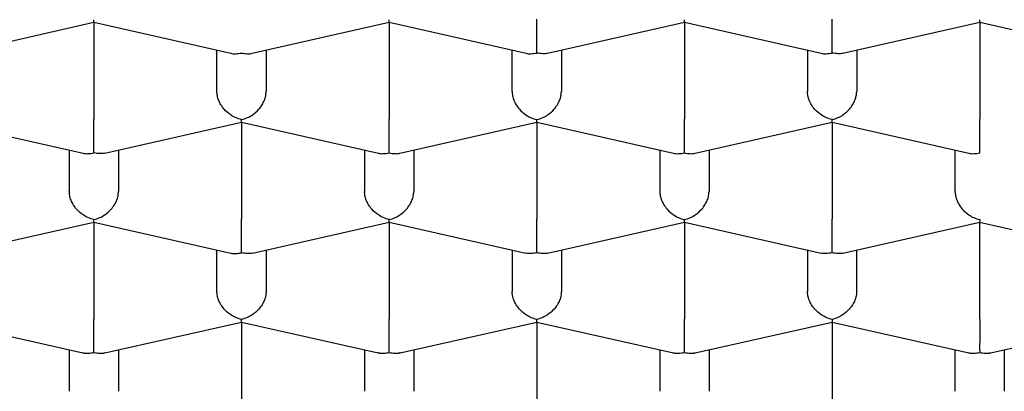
# Model space of a CAD drawing. Header units: millimetres. Extents: x 8 to 743, y 12 to 692.
# Tile 11 of 56: x 276.15 to 281.15, y 560.58 to 562.47. Entities that reach past the tile are written whole.
import ezdxf

# ---------------------------------------------------------------- set-up
doc = ezdxf.new("R2010")
doc.units = ezdxf.units.MM

msp = doc.modelspace()

# ---------------------------------------------------------------- linework, layer by layer
at = {"color": 7, "linetype": 'Continuous', "lineweight": 30}
for p, q in [((275.8313, 562.2989), (276.5263, 562.4557)), ((276.5261, 562.4557), (276.5261, 561.9634)), ((276.5263, 562.4556), (277.2213, 562.2988)), ((277.3308, 562.2988), (278.0263, 562.4557)), ((278.0261, 562.4557), (278.0261, 561.9634)), ((278.0263, 562.4556), (278.7213, 562.2988)), ((278.8313, 562.2989), (279.5263, 562.4557)), ((279.5261, 562.4557), (279.5261, 561.9634)), ((279.5263, 562.4556), (280.2213, 562.2988)), ((280.3313, 562.2989), (281.0263, 562.4557)), ((281.0261, 562.4557), (281.0261, 561.9634)), ((281.0263, 562.4556), (281.7213, 562.2988)), ((277.1511, 562.1044), (277.1511, 562.3147)), ((277.4011, 562.3147), (277.4011, 562.1044)), ((278.6511, 562.1044), (278.6511, 562.3147)), ((278.9011, 562.3147), (278.9011, 562.1044)), ((280.1511, 562.3147), (280.1511, 562.1044)), ((280.4011, 562.3147), (280.4011, 562.1044)), ((275.7763, 561.948), (276.4713, 561.7912)), ((276.5813, 561.7913), (277.2763, 561.9481)), ((277.2761, 561.9481), (277.2761, 561.4559)), ((277.2763, 561.948), (277.9713, 561.7912)), ((278.0808, 561.7912), (278.7763, 561.9481)), ((278.7761, 561.9481), (278.7761, 561.4559)), ((278.7763, 561.948), (279.4713, 561.7912)), ((279.5808, 561.7912), (280.2763, 561.9481)), ((280.2761, 561.9481), (280.2761, 561.4559)), ((280.2763, 561.948), (280.9713, 561.7912)), ((276.4011, 561.8071), (276.4011, 561.5968)), ((276.6511, 561.8071), (276.6511, 561.5968)), ((277.9011, 561.8071), (277.9011, 561.5968)), ((278.1511, 561.8071), (278.1511, 561.5968)), ((279.4011, 561.8071), (279.4011, 561.5968)), ((279.6511, 561.8071), (279.6511, 561.5968)), ((280.9011, 561.5968), (280.9011, 561.8071)), ((275.8313, 561.2838), (276.5263, 561.4406)), ((276.5261, 561.4405), (276.5261, 560.9483)), ((276.5263, 561.4405), (277.2213, 561.2837)), ((277.3313, 561.2838), (278.0263, 561.4406)), ((278.0261, 561.4405), (278.0261, 560.9483)), ((278.0263, 561.4405), (278.7208, 561.2838)), ((278.8313, 561.2838), (279.5263, 561.4406)), ((279.5261, 561.4405), (279.5261, 560.9483)), ((279.5263, 561.4405), (280.2208, 561.2838)), ((280.3313, 561.2838), (281.0259, 561.4405)), ((281.0258, 561.4406), (281.7208, 561.2838)), ((281.0261, 560.9483), (281.0261, 561.4405)), ((277.1511, 561.0893), (277.1511, 561.2995)), ((277.4011, 561.2995), (277.4011, 561.0893)), ((278.6511, 561.2995), (278.6511, 561.0893)), ((278.9011, 561.2995), (278.9011, 561.0893)), ((280.1511, 561.2995), (280.1511, 561.0893)), ((280.4011, 561.0893), (280.4011, 561.2995)), ((275.7763, 560.9329), (276.4708, 560.7762)), ((276.5813, 560.7762), (277.2763, 560.933)), ((277.2761, 560.9329), (277.2761, 560.4407)), ((277.2763, 560.9329), (277.9708, 560.7762)), ((278.0813, 560.7762), (278.7763, 560.933)), ((278.7761, 560.9329), (278.7761, 560.4407)), ((278.7763, 560.9329), (279.4708, 560.7762)), ((279.5813, 560.7762), (280.2759, 560.9329)), ((280.2758, 560.933), (280.9708, 560.7762)), ((280.2761, 560.9329), (280.2761, 560.4407)), ((281.0813, 560.7762), (281.7759, 560.9329)), ((276.4011, 560.7919), (276.4011, 560.5817)), ((276.6511, 560.7919), (276.6511, 560.5817)), ((277.9011, 560.7919), (277.9011, 560.5817)), ((278.1511, 560.7919), (278.1511, 560.5817)), ((279.4011, 560.7919), (279.4011, 560.5817)), ((279.6511, 560.7919), (279.6511, 560.5817)), ((280.9011, 560.5817), (280.9011, 560.7919)), ((281.1511, 560.7919), (281.1511, 560.5817))]:
    msp.add_line(p, q, dxfattribs=at)
for points, knots in [([(273.7511, 561.2085), (273.7533, 561.265), (273.7578, 561.3778), (273.7942, 561.5465), (273.8521, 561.7143), (273.9336, 561.8806), (274.0378, 562.0449), (274.1549, 562.1945), (274.2789, 562.3294), (274.4047, 562.4503), (274.5432, 562.569), (274.6942, 562.6853), (274.8574, 562.7991), (275.0326, 562.9101), (275.2194, 563.0181), (275.4193, 563.1241), (275.6327, 563.2276), (275.8593, 563.3284), (276.0967, 563.4254), (276.3421, 563.5174), (276.5948, 563.6044), (276.8541, 563.6865), (277.1219, 563.7643), (277.4003, 563.8383), (277.6893, 563.9084), (277.9885, 563.9742), (278.2947, 564.0349), (278.6042, 564.09), (278.9164, 564.1394), (279.2306, 564.1832), (279.5492, 564.222), (279.8746, 564.2558), (280.2066, 564.2845), (280.5448, 564.3079), (280.8852, 564.3256), (281.2239, 564.3376), (281.5603, 564.3438), (281.894, 564.3446), (282.2275, 564.34), (282.5633, 564.3299), (282.901, 564.3141), (283.2399, 564.2924), (283.5761, 564.2652), (283.9058, 564.2327), (284.2286, 564.1951), (284.5441, 564.1527), (284.8549, 564.1052), (285.1632, 564.0523), (285.4684, 563.9937), (285.7699, 563.9294), (286.0641, 563.8602), (286.3476, 563.7869), (286.6204, 563.7096), (286.8822, 563.6288), (287.1352, 563.5438), (287.3813, 563.4539), (287.6196, 563.3591), (287.8497, 563.2594), (288.0686, 563.1561), (288.2741, 563.0502), (288.466, 562.942), (288.6446, 562.8318), (288.8113, 562.7189), (288.9674, 562.6023), (289.112, 562.482), (289.2447, 562.3582), (289.3637, 562.2324), (289.4733, 562.0993), (289.571, 561.9588), (289.6544, 561.8109), (289.7197, 561.6614), (289.7662, 561.5109), (289.7956, 561.3598), (289.7992, 561.2589), (289.8011, 561.2085)], [0, 0, 0, 0, 0.017177, 0.034366, 0.051542, 0.068719, 0.085908, 0.103085, 0.11632, 0.129566, 0.142812, 0.156047, 0.169273, 0.18251, 0.195747, 0.208973, 0.222582, 0.236204, 0.249826, 0.263436, 0.276662, 0.289899, 0.303136, 0.316361, 0.329971, 0.343593, 0.357215, 0.370825, 0.384051, 0.397288, 0.410525, 0.42375, 0.43736, 0.450982, 0.464604, 0.478214, 0.491439, 0.504677, 0.517914, 0.531139, 0.544749, 0.558371, 0.571993, 0.585603, 0.598828, 0.612065, 0.625302, 0.638528, 0.652138, 0.66576, 0.679382, 0.692992, 0.706217, 0.719454, 0.732691, 0.745917, 0.759527, 0.773149, 0.786771, 0.800381, 0.813606, 0.826843, 0.84008, 0.853306, 0.866916, 0.880538, 0.89416, 0.907769, 0.923111, 0.938489, 0.953885, 0.96928, 0.984658, 1, 1, 1, 1]), ([(276.5263, 562.4557), (276.5263, 562.4557), (276.5264, 562.4542), (276.5262, 562.4583), (276.5261, 562.4651), (276.5261, 562.4687)], [0, 0, 0, 0, 0.000643, 0.463034, 1, 1, 1, 1]), ([(278.0263, 562.4558), (278.0263, 562.4557), (278.0264, 562.4542), (278.0262, 562.4583), (278.0261, 562.4651), (278.0261, 562.4687)], [0, 0, 0, 0, 0.004086, 0.464885, 1, 1, 1, 1]), ([(278.7761, 562.2995), (278.7761, 562.3047), (278.7762, 562.3144), (278.7764, 562.3388), (278.776, 562.3669), (278.7761, 562.3979), (278.7761, 562.4236), (278.7761, 562.4484), (278.7761, 562.4636), (278.7761, 562.471)], [0, 0, 0, 0, 0.1651044, 0.3072931, 0.5226184, 0.6510258, 0.7726688, 0.8885917, 1, 1, 1, 1]), ([(279.5263, 562.4557), (279.5263, 562.4557), (279.5264, 562.4542), (279.5262, 562.4583), (279.5261, 562.4651), (279.5261, 562.4687)], [0, 0, 0, 0, 0.000643, 0.463034, 1, 1, 1, 1]), ([(280.2761, 562.2995), (280.2761, 562.3047), (280.2762, 562.3144), (280.2764, 562.3388), (280.276, 562.3669), (280.2761, 562.3979), (280.2761, 562.4236), (280.2761, 562.4484), (280.2761, 562.4636), (280.2761, 562.471)], [0, 0, 0, 0, 0.1651044, 0.3072931, 0.5226184, 0.6510258, 0.7726688, 0.8885917, 1, 1, 1, 1]), ([(281.0263, 562.4557), (281.0263, 562.4557), (281.0264, 562.4542), (281.0262, 562.4583), (281.0261, 562.4651), (281.0261, 562.4687)], [0, 0, 0, 0, 0.000643, 0.463034, 1, 1, 1, 1]), ([(277.2213, 562.2988), (277.2213, 562.2988), (277.2287, 562.2956), (277.2476, 562.2955), (277.2661, 562.2981), (277.2761, 562.2995)], [0, 0, 0, 0, 0.00065, 0.463038, 1, 1, 1, 1]), ([(277.2761, 562.2995), (277.286, 562.2981), (277.3046, 562.2955), (277.3234, 562.2956), (277.3308, 562.2988), (277.3308, 562.2988)], [0, 0, 0, 0, 0.53688, 0.999244, 1, 1, 1, 1]), ([(278.7213, 562.2988), (278.7213, 562.2988), (278.7287, 562.2956), (278.7476, 562.2955), (278.7661, 562.2981), (278.7761, 562.2995)], [0, 0, 0, 0, 0.000643, 0.463034, 1, 1, 1, 1]), ([(278.8312, 562.2991), (278.8312, 562.299), (278.8238, 562.2958), (278.8047, 562.2956), (278.7861, 562.2982), (278.7761, 562.2995)], [0, 0, 0, 0, 0.004079, 0.46488, 1, 1, 1, 1]), ([(280.2213, 562.2988), (280.2213, 562.2988), (280.2287, 562.2956), (280.2476, 562.2955), (280.2661, 562.2981), (280.2761, 562.2995)], [0, 0, 0, 0, 0.000643, 0.463034, 1, 1, 1, 1]), ([(280.3312, 562.2991), (280.3312, 562.299), (280.3238, 562.2958), (280.3047, 562.2956), (280.2861, 562.2982), (280.2761, 562.2995)], [0, 0, 0, 0, 0.004079, 0.46488, 1, 1, 1, 1]), ([(277.2761, 561.9612), (277.266, 561.9641), (277.2473, 561.9696), (277.2168, 561.9871), (277.1908, 562.0093), (277.1712, 562.0359), (277.1596, 562.0589), (277.1524, 562.0821), (277.1515, 562.0971), (277.1511, 562.1044)], [0, 0, 0, 0, 0.165104, 0.307293, 0.522618, 0.651026, 0.772669, 0.888592, 1, 1, 1, 1]), ([(277.2761, 561.9612), (277.2862, 561.9641), (277.305, 561.9695), (277.3357, 561.9869), (277.3613, 562.0093), (277.381, 562.0358), (277.3926, 562.0589), (277.3997, 562.0821), (277.4006, 562.0971), (277.4011, 562.1044)], [0, 0, 0, 0, 0.165104, 0.307293, 0.522618, 0.651026, 0.772669, 0.888592, 1, 1, 1, 1]), ([(278.6511, 562.1044), (278.6515, 562.0971), (278.6524, 562.0821), (278.6596, 562.0589), (278.6712, 562.0358), (278.6909, 562.0093), (278.7165, 561.9869), (278.7471, 561.9695), (278.7659, 561.9641), (278.7761, 561.9612)], [0, 0, 0, 0, 0.1113932, 0.2273113, 0.3489592, 0.477381, 0.6926704, 0.8348682, 1, 1, 1, 1]), ([(278.7761, 561.9612), (278.7862, 561.9641), (278.805, 561.9695), (278.8357, 561.9869), (278.8613, 562.0093), (278.881, 562.0358), (278.8926, 562.0589), (278.8997, 562.0821), (278.9006, 562.0971), (278.9011, 562.1044)], [0, 0, 0, 0, 0.165104, 0.307293, 0.522618, 0.651026, 0.772669, 0.888592, 1, 1, 1, 1]), ([(280.2761, 561.9612), (280.266, 561.9641), (280.2473, 561.9696), (280.2168, 561.9871), (280.1908, 562.0093), (280.1712, 562.0359), (280.1596, 562.0589), (280.1524, 562.0821), (280.1515, 562.0971), (280.1511, 562.1044)], [0, 0, 0, 0, 0.1651044, 0.3072931, 0.5226184, 0.6510258, 0.7726688, 0.8885917, 1, 1, 1, 1]), ([(280.2761, 561.9612), (280.2862, 561.9641), (280.305, 561.9695), (280.3357, 561.9869), (280.3613, 562.0093), (280.381, 562.0358), (280.3926, 562.0589), (280.3997, 562.0821), (280.4006, 562.0971), (280.4011, 562.1044)], [0, 0, 0, 0, 0.165104, 0.307293, 0.522618, 0.651026, 0.772669, 0.888592, 1, 1, 1, 1]), ([(276.5261, 561.792), (276.5261, 561.7972), (276.5262, 561.8068), (276.5264, 561.8312), (276.526, 561.8593), (276.5261, 561.8903), (276.5261, 561.916), (276.5261, 561.9408), (276.5261, 561.956), (276.5261, 561.9634)], [0, 0, 0, 0, 0.165104, 0.307293, 0.522618, 0.651026, 0.772669, 0.888592, 1, 1, 1, 1]), ([(277.2763, 561.9481), (277.2763, 561.9481), (277.2764, 561.9466), (277.2762, 561.9507), (277.2761, 561.9575), (277.2761, 561.9612)], [0, 0, 0, 0, 0.000643, 0.463034, 1, 1, 1, 1]), ([(278.0261, 561.792), (278.0261, 561.7972), (278.0262, 561.8068), (278.0264, 561.8312), (278.026, 561.8593), (278.0261, 561.8903), (278.0261, 561.916), (278.0261, 561.9408), (278.0261, 561.956), (278.0261, 561.9634)], [0, 0, 0, 0, 0.165104, 0.307293, 0.522618, 0.651026, 0.772669, 0.888592, 1, 1, 1, 1]), ([(278.7763, 561.9481), (278.7763, 561.9481), (278.7764, 561.9466), (278.7762, 561.9507), (278.7761, 561.9575), (278.7761, 561.9612)], [0, 0, 0, 0, 0.000643, 0.463034, 1, 1, 1, 1]), ([(279.5261, 561.792), (279.5261, 561.7972), (279.5262, 561.8068), (279.5264, 561.8312), (279.526, 561.8593), (279.5261, 561.8903), (279.5261, 561.916), (279.5261, 561.9408), (279.5261, 561.956), (279.5261, 561.9634)], [0, 0, 0, 0, 0.1651044, 0.3072931, 0.5226184, 0.6510258, 0.7726688, 0.8885917, 1, 1, 1, 1]), ([(280.2763, 561.9481), (280.2763, 561.9481), (280.2764, 561.9466), (280.2762, 561.9507), (280.2761, 561.9575), (280.2761, 561.9612)], [0, 0, 0, 0, 0.000643, 0.463034, 1, 1, 1, 1]), ([(281.0261, 561.792), (281.0261, 561.7972), (281.0262, 561.8068), (281.0264, 561.8312), (281.026, 561.8593), (281.0261, 561.8903), (281.0261, 561.916), (281.0261, 561.9408), (281.0261, 561.956), (281.0261, 561.9634)], [0, 0, 0, 0, 0.165104, 0.307293, 0.522618, 0.651026, 0.772669, 0.888592, 1, 1, 1, 1]), ([(276.4713, 561.7912), (276.4713, 561.7912), (276.4787, 561.788), (276.4976, 561.7879), (276.5161, 561.7906), (276.5261, 561.792)], [0, 0, 0, 0, 0.000643, 0.463034, 1, 1, 1, 1]), ([(276.5812, 561.7915), (276.5812, 561.7915), (276.5738, 561.7883), (276.5547, 561.788), (276.5361, 561.7906), (276.5261, 561.792)], [0, 0, 0, 0, 0.004079, 0.46488, 1, 1, 1, 1]), ([(277.9713, 561.7912), (277.9713, 561.7912), (277.9787, 561.788), (277.9976, 561.7879), (278.0161, 561.7906), (278.0261, 561.792)], [0, 0, 0, 0, 0.000643, 0.463034, 1, 1, 1, 1]), ([(278.0261, 561.792), (278.036, 561.7906), (278.0546, 561.7879), (278.0734, 561.788), (278.0808, 561.7912), (278.0808, 561.7912)], [0, 0, 0, 0, 0.53688, 0.999244, 1, 1, 1, 1]), ([(279.4713, 561.7912), (279.4713, 561.7912), (279.4787, 561.788), (279.4976, 561.7879), (279.5161, 561.7906), (279.5261, 561.792)], [0, 0, 0, 0, 0.0006433, 0.4630341, 1, 1, 1, 1]), ([(279.5261, 561.792), (279.536, 561.7906), (279.5546, 561.7879), (279.5734, 561.788), (279.5808, 561.7912), (279.5808, 561.7912)], [0, 0, 0, 0, 0.53688, 0.999244, 1, 1, 1, 1]), ([(280.9713, 561.7912), (280.9713, 561.7912), (280.9787, 561.788), (280.9976, 561.7879), (281.0161, 561.7906), (281.0261, 561.792)], [0, 0, 0, 0, 0.000643, 0.463034, 1, 1, 1, 1]), ([(276.5261, 561.4536), (276.516, 561.4565), (276.4973, 561.462), (276.4668, 561.4795), (276.4408, 561.5017), (276.4212, 561.5283), (276.4096, 561.5514), (276.4024, 561.5746), (276.4015, 561.5895), (276.4011, 561.5968)], [0, 0, 0, 0, 0.165104, 0.307293, 0.522618, 0.651026, 0.772669, 0.888592, 1, 1, 1, 1]), ([(276.5261, 561.4536), (276.5362, 561.4565), (276.555, 561.4619), (276.5857, 561.4793), (276.6113, 561.5018), (276.631, 561.5283), (276.6426, 561.5513), (276.6497, 561.5745), (276.6506, 561.5895), (276.6511, 561.5968)], [0, 0, 0, 0, 0.165104, 0.307293, 0.522618, 0.651026, 0.772669, 0.888592, 1, 1, 1, 1]), ([(278.0261, 561.4536), (278.016, 561.4565), (277.9973, 561.462), (277.9668, 561.4795), (277.9408, 561.5017), (277.9212, 561.5283), (277.9096, 561.5514), (277.9024, 561.5746), (277.9015, 561.5895), (277.9011, 561.5968)], [0, 0, 0, 0, 0.165104, 0.307293, 0.522618, 0.651026, 0.772669, 0.888592, 1, 1, 1, 1]), ([(278.0261, 561.4536), (278.0362, 561.4565), (278.055, 561.4619), (278.0857, 561.4793), (278.1113, 561.5018), (278.131, 561.5283), (278.1426, 561.5513), (278.1497, 561.5745), (278.1506, 561.5895), (278.1511, 561.5968)], [0, 0, 0, 0, 0.1651044, 0.3072931, 0.5226184, 0.6510258, 0.7726688, 0.8885917, 1, 1, 1, 1]), ([(279.4011, 561.5968), (279.4015, 561.5895), (279.4024, 561.5745), (279.4096, 561.5513), (279.4212, 561.5283), (279.4409, 561.5018), (279.4665, 561.4793), (279.4971, 561.4619), (279.5159, 561.4565), (279.5261, 561.4536)], [0, 0, 0, 0, 0.111393, 0.227311, 0.348959, 0.477381, 0.69267, 0.834868, 1, 1, 1, 1]), ([(279.5261, 561.4536), (279.5362, 561.4565), (279.555, 561.4619), (279.5857, 561.4793), (279.6113, 561.5018), (279.631, 561.5283), (279.6426, 561.5513), (279.6497, 561.5745), (279.6506, 561.5895), (279.6511, 561.5968)], [0, 0, 0, 0, 0.1651044, 0.3072931, 0.5226184, 0.6510258, 0.7726688, 0.8885917, 1, 1, 1, 1]), ([(280.9011, 561.5968), (280.9015, 561.5895), (280.9024, 561.5745), (280.9096, 561.5513), (280.9212, 561.5283), (280.9409, 561.5018), (280.9665, 561.4793), (280.9971, 561.4619), (281.0159, 561.4565), (281.0261, 561.4536)], [0, 0, 0, 0, 0.111393, 0.227311, 0.348959, 0.477381, 0.69267, 0.834868, 1, 1, 1, 1]), ([(277.2761, 561.2844), (277.2761, 561.2896), (277.2762, 561.2993), (277.2764, 561.3236), (277.276, 561.3518), (277.2761, 561.3828), (277.2761, 561.4084), (277.2761, 561.4332), (277.2761, 561.4484), (277.2761, 561.4559)], [0, 0, 0, 0, 0.165104, 0.307293, 0.522618, 0.651026, 0.772669, 0.888592, 1, 1, 1, 1]), ([(278.7761, 561.2844), (278.7761, 561.2896), (278.7762, 561.2993), (278.7764, 561.3236), (278.776, 561.3518), (278.7761, 561.3828), (278.7761, 561.4084), (278.7761, 561.4332), (278.7761, 561.4484), (278.7761, 561.4559)], [0, 0, 0, 0, 0.1651044, 0.3072931, 0.5226184, 0.6510258, 0.7726688, 0.8885917, 1, 1, 1, 1]), ([(280.2761, 561.2844), (280.2761, 561.2896), (280.2762, 561.2993), (280.2764, 561.3236), (280.276, 561.3518), (280.2761, 561.3828), (280.2761, 561.4084), (280.2761, 561.4332), (280.2761, 561.4484), (280.2761, 561.4559)], [0, 0, 0, 0, 0.165104, 0.307293, 0.522618, 0.651026, 0.772669, 0.888592, 1, 1, 1, 1]), ([(272.4262, 561.4159), (272.427, 561.3868), (272.4285, 561.332), (272.435, 561.2595), (272.4421, 561.2002), (272.449, 561.1535), (272.4567, 561.109), (272.4694, 561.0459), (272.4893, 560.9637), (272.5175, 560.8707), (272.5468, 560.7881), (272.5735, 560.7213), (272.6001, 560.6605), (272.6279, 560.6018), (272.6616, 560.5358), (272.7031, 560.461), (272.7544, 560.3769), (272.8135, 560.2884), (272.8809, 560.196), (272.9451, 560.1155), (273.0021, 560.0485), (273.0486, 559.9964), (273.0961, 559.9453), (273.1445, 559.8955), (273.1922, 559.8482), (273.2372, 559.8053), (273.2762, 559.7692), (273.3088, 559.7398), (273.3375, 559.7144), (273.367, 559.6888), (273.4011, 559.6597), (273.4412, 559.6263), (273.4908, 559.5861), (273.551, 559.5389), (273.6206, 559.4863), (273.6941, 559.4328), (273.802, 559.3573), (273.946, 559.2624), (274.1287, 559.1514), (274.2791, 559.0666), (274.3938, 559.0052), (274.4717, 558.9646), (274.549, 558.9254), (274.6238, 558.8886), (274.6924, 558.8557), (274.7511, 558.8281), (274.8006, 558.8053), (274.848, 558.7837), (274.9012, 558.76), (274.9657, 558.7316), (275.0419, 558.6989), (275.1298, 558.6622), (275.2379, 558.6183), (275.3602, 558.5704), (275.4907, 558.5213), (275.6139, 558.4767), (275.7293, 558.4364), (275.8364, 558.4001), (275.9386, 558.3665), (276.0544, 558.3295), (276.191, 558.2874), (276.3525, 558.2398), (276.5272, 558.1906), (276.7285, 558.1368), (276.9563, 558.0795), (277.2064, 558.0209), (277.4603, 557.9656), (277.7135, 557.9145), (277.9655, 557.8674), (278.2584, 557.8169), (278.5925, 557.7649), (278.9709, 557.7135), (279.3513, 557.6689), (279.7358, 557.6309), (280.1218, 557.5997), (280.5083, 557.5751), (280.8947, 557.5572), (281.2827, 557.5457), (281.6739, 557.5407), (282.0677, 557.5423), (282.4633, 557.5506), (282.8576, 557.5657), (283.25, 557.5874), (283.6373, 557.6157), (284.0201, 557.6504), (284.3994, 557.6915), (284.7787, 557.7396), (285.1226, 557.7898), (285.4312, 557.8403), (285.7026, 557.8888), (285.9642, 557.9396), (286.2103, 557.9913), (286.4379, 558.0425), (286.6476, 558.0927), (286.8176, 558.1358), (286.9554, 558.1723), (287.0713, 558.2039), (287.196, 558.2392), (287.3324, 558.2791), (287.4679, 558.3205), (287.601, 558.3626), (287.7302, 558.4051), (287.8651, 558.4511), (288.0022, 558.4998), (288.1416, 558.5514), (288.2769, 558.6036), (288.405, 558.655), (288.5202, 558.7031), (288.6065, 558.7404), (288.6671, 558.7672), (288.7042, 558.7838), (288.7358, 558.7981), (288.7617, 558.8099), (288.7827, 558.8196), (288.8029, 558.829), (288.8271, 558.8403), (288.8589, 558.8553), (288.8986, 558.8743), (288.9461, 558.8973), (289.0011, 558.9244), (289.0633, 558.9557), (289.1312, 558.9907), (289.2197, 559.0375), (289.322, 559.0937), (289.4327, 559.1574), (289.5361, 559.2195), (289.6318, 559.2795), (289.7194, 559.3367), (289.7951, 559.3882), (289.8608, 559.4344), (289.9198, 559.4772), (289.9691, 559.514), (290.0109, 559.5461), (290.0458, 559.5733), (290.0797, 559.6004), (290.1127, 559.6272), (290.1461, 559.6549), (290.1824, 559.6857), (290.2286, 559.7259), (290.2848, 559.7764), (290.3467, 559.8346), (290.4065, 559.8936), (290.4616, 559.9506), (290.5123, 560.0055), (290.5587, 560.0581), (290.6008, 560.1079), (290.6388, 560.155), (290.6728, 560.1988), (290.703, 560.2393), (290.7301, 560.277), (290.7574, 560.3164), (290.7876, 560.3619), (290.8262, 560.4231), (290.8707, 560.4991), (290.9181, 560.5888), (290.9566, 560.6705), (290.9866, 560.7415), (291.0081, 560.797), (291.0258, 560.8472), (291.0386, 560.8864), (291.0481, 560.917), (291.0558, 560.9435), (291.064, 560.9732), (291.0732, 561.009), (291.083, 561.0507), (291.0937, 561.1019), (291.1044, 561.1632), (291.1141, 561.2355), (291.1216, 561.3162), (291.1232, 561.3726), (291.1241, 561.4023)], [0, 0, 0, 0, 0.005461, 0.010276, 0.014452, 0.018073, 0.021568, 0.025006, 0.032889, 0.040552, 0.045901, 0.050849, 0.055302, 0.059744, 0.064399, 0.07065, 0.077327, 0.084443, 0.092036, 0.100063, 0.104564, 0.109006, 0.113392, 0.11772, 0.121976, 0.125814, 0.129087, 0.131628, 0.13371, 0.135959, 0.138621, 0.141697, 0.145186, 0.149828, 0.154963, 0.160102, 0.165161, 0.176884, 0.188155, 0.198949, 0.203413, 0.20778, 0.212049, 0.216218, 0.21996, 0.223068, 0.225543, 0.227737, 0.230483, 0.233784, 0.237638, 0.242047, 0.246951, 0.253585, 0.259773, 0.265515, 0.270811, 0.275662, 0.280085, 0.28454, 0.291051, 0.29801, 0.305415, 0.313266, 0.323193, 0.333405, 0.343431, 0.353269, 0.362921, 0.372385, 0.386478, 0.400245, 0.413991, 0.427734, 0.441475, 0.454969, 0.468462, 0.481954, 0.495445, 0.509181, 0.522918, 0.536655, 0.550393, 0.564133, 0.57763, 0.59124, 0.605045, 0.619048, 0.629356, 0.639769, 0.65, 0.659648, 0.668711, 0.677187, 0.685077, 0.689646, 0.694369, 0.699655, 0.705504, 0.711917, 0.717352, 0.723135, 0.729267, 0.735747, 0.742173, 0.748966, 0.755236, 0.760982, 0.766204, 0.768374, 0.770309, 0.771953, 0.773306, 0.774368, 0.775254, 0.776504, 0.778187, 0.780302, 0.782851, 0.785833, 0.789249, 0.793099, 0.797171, 0.804263, 0.810858, 0.816955, 0.823279, 0.828958, 0.833993, 0.838381, 0.842369, 0.846278, 0.848867, 0.85142, 0.853938, 0.85642, 0.858867, 0.861588, 0.864853, 0.869767, 0.875163, 0.880342, 0.88529, 0.890005, 0.894487, 0.898707, 0.902592, 0.906298, 0.909632, 0.912594, 0.915558, 0.919209, 0.923526, 0.930153, 0.937168, 0.944526, 0.949014, 0.953335, 0.957088, 0.960272, 0.962077, 0.963861, 0.966118, 0.968865, 0.972102, 0.97583, 0.980851, 0.986554, 0.992937, 1, 1, 1, 1]), ([(276.5263, 561.4406), (276.5263, 561.4406), (276.5264, 561.4391), (276.5262, 561.4431), (276.5261, 561.4499), (276.5261, 561.4536)], [0, 0, 0, 0, 0.000643, 0.463034, 1, 1, 1, 1]), ([(278.0263, 561.4406), (278.0263, 561.4406), (278.0264, 561.4391), (278.0262, 561.4431), (278.0261, 561.4499), (278.0261, 561.4536)], [0, 0, 0, 0, 0.000643, 0.463034, 1, 1, 1, 1]), ([(279.5263, 561.4406), (279.5263, 561.4406), (279.5264, 561.4391), (279.5262, 561.4431), (279.5261, 561.4499), (279.5261, 561.4536)], [0, 0, 0, 0, 0.000643, 0.463034, 1, 1, 1, 1]), ([(281.0261, 561.4536), (281.026, 561.4499), (281.0259, 561.4431), (281.0258, 561.4391), (281.0258, 561.4406), (281.0258, 561.4406)], [0, 0, 0, 0, 0.535032, 0.995805, 1, 1, 1, 1]), ([(273.3221, 561.2615), (273.327, 561.2449), (273.3377, 561.2084), (273.3548, 561.1582), (273.3705, 561.1151), (273.384, 561.0803), (273.3967, 561.0492), (273.4095, 561.0189), (273.4252, 560.9835), (273.4442, 560.9426), (273.4665, 560.8975), (273.4899, 560.8527), (273.5129, 560.8109), (273.5333, 560.7755), (273.5522, 560.7439), (273.5714, 560.7127), (273.5924, 560.6797), (273.6133, 560.6482), (273.6315, 560.6214), (273.6465, 560.6), (273.6604, 560.5805), (273.6758, 560.5591), (273.695, 560.5332), (273.7166, 560.5049), (273.7386, 560.4768), (273.7588, 560.4516), (273.7797, 560.4261), (273.8042, 560.3969), (273.8348, 560.3615), (273.8692, 560.323), (273.9035, 560.286), (273.9317, 560.2564), (273.9551, 560.2323), (273.9772, 560.21), (274.0032, 560.1843), (274.0335, 560.155), (274.0749, 560.116), (274.1247, 560.0707), (274.1805, 560.022), (274.2345, 559.9765), (274.2891, 559.932), (274.3486, 559.8853), (274.4106, 559.8384), (274.4736, 559.7923), (274.5362, 559.7481), (274.6021, 559.7031), (274.6735, 559.656), (274.7503, 559.6072), (274.833, 559.5565), (274.9183, 559.5062), (275.0028, 559.4583), (275.0795, 559.4162), (275.1496, 559.3789), (275.2138, 559.3456), (275.2754, 559.3145), (275.3345, 559.2853), (275.3949, 559.2561), (275.4592, 559.2258), (275.5306, 559.1929), (275.6186, 559.1534), (275.7267, 559.1066), (275.8572, 559.0524), (276.0067, 558.9933), (276.1455, 558.9412), (276.2663, 558.8977), (276.3582, 558.8657), (276.4424, 558.8372), (276.515, 558.8132), (276.5755, 558.7936), (276.6235, 558.7784), (276.6592, 558.7672), (276.6855, 558.759), (276.7071, 558.7523), (276.7405, 558.7421), (276.791, 558.7268), (276.8631, 558.7054), (276.949, 558.6805), (277.0547, 558.6507), (277.1817, 558.6163), (277.3322, 558.5772), (277.503, 558.5351), (277.6793, 558.494), (277.8587, 558.4546), (278.0382, 558.4174), (278.2277, 558.3804), (278.4752, 558.3353), (278.7774, 558.2854), (279.1343, 558.234), (279.49, 558.1899), (279.8434, 558.1529), (280.1937, 558.1226), (280.5399, 558.0988), (280.8813, 558.0812), (281.2171, 558.0694), (281.5467, 558.0631), (281.8969, 558.062), (282.2689, 558.0672), (282.6639, 558.0803), (283.0557, 558.1009), (283.4434, 558.1289), (283.8265, 558.164), (284.2041, 558.2063), (284.5755, 558.2555), (284.9269, 558.3096), (285.2581, 558.3673), (285.569, 558.4279), (285.8716, 558.4932), (286.1656, 558.5631), (286.3881, 558.621), (286.5401, 558.663), (286.6218, 558.6862), (286.6915, 558.7064), (286.7494, 558.7236), (286.7961, 558.7376), (286.836, 558.7498), (286.8789, 558.7631), (286.9338, 558.7803), (287.0045, 558.8029), (287.0854, 558.8294), (287.1707, 558.8581), (287.2732, 558.8936), (287.3915, 558.936), (287.5233, 558.9853), (287.6481, 559.0341), (287.7633, 559.081), (287.8704, 559.1263), (287.9748, 559.1721), (288.0809, 559.2203), (288.1854, 559.2698), (288.2835, 559.3181), (288.3724, 559.3634), (288.4604, 559.4099), (288.5527, 559.4604), (288.6551, 559.5187), (288.764, 559.5838), (288.877, 559.6549), (288.9877, 559.7285), (289.0915, 559.8015), (289.1715, 559.861), (289.2339, 559.9092), (289.2838, 559.949), (289.3355, 559.9915), (289.3846, 560.0333), (289.4276, 560.0712), (289.4718, 560.1111), (289.5182, 560.1545), (289.5683, 560.2033), (289.6199, 560.2555), (289.6746, 560.3136), (289.7318, 560.3776), (289.7867, 560.4428), (289.8386, 560.5083), (289.8805, 560.5644), (289.913, 560.6102), (289.9374, 560.6458), (289.9617, 560.6825), (289.988, 560.7239), (290.0156, 560.7695), (290.0429, 560.817), (290.0682, 560.8636), (290.0895, 560.905), (290.1082, 560.943), (290.126, 560.9809), (290.1438, 561.021), (290.1595, 561.0584), (290.1706, 561.0863), (290.1785, 561.1068), (290.1858, 561.126), (290.1952, 561.1519), (290.2072, 561.1867), (290.2183, 561.2206), (290.2248, 561.243), (290.2271, 561.2508)], [0, 0, 0, 0, 0.003577, 0.007926, 0.011645, 0.014527, 0.016627, 0.018947, 0.021773, 0.025322, 0.029103, 0.033071, 0.036641, 0.039702, 0.042096, 0.044809, 0.047839, 0.050801, 0.053183, 0.054984, 0.056537, 0.058439, 0.06083, 0.063652, 0.066305, 0.068631, 0.070631, 0.07336, 0.076667, 0.080626, 0.084381, 0.087362, 0.089249, 0.091405, 0.093964, 0.096927, 0.100239, 0.105834, 0.110786, 0.115239, 0.119896, 0.124817, 0.130212, 0.135151, 0.139994, 0.14496, 0.1504, 0.156322, 0.162259, 0.168463, 0.17426, 0.179361, 0.183839, 0.188279, 0.192023, 0.195806, 0.199628, 0.203505, 0.207856, 0.212868, 0.219624, 0.227297, 0.235885, 0.245385, 0.250649, 0.255834, 0.26036, 0.264217, 0.267406, 0.269927, 0.27178, 0.272987, 0.274041, 0.27515, 0.278194, 0.281885, 0.286287, 0.2914, 0.29797, 0.30543, 0.31378, 0.32302, 0.330905, 0.339338, 0.34827, 0.357229, 0.373287, 0.389051, 0.404521, 0.419696, 0.434577, 0.449165, 0.463459, 0.477459, 0.491166, 0.50458, 0.521102, 0.537573, 0.553996, 0.570374, 0.586708, 0.603, 0.619251, 0.635454, 0.649885, 0.664227, 0.678481, 0.692647, 0.706711, 0.711433, 0.715575, 0.719136, 0.722116, 0.724515, 0.726371, 0.728333, 0.731198, 0.734967, 0.739485, 0.744084, 0.748687, 0.756151, 0.763625, 0.770863, 0.777569, 0.783744, 0.789902, 0.796447, 0.803247, 0.809508, 0.815239, 0.820604, 0.827005, 0.833966, 0.841819, 0.850225, 0.858776, 0.866991, 0.874627, 0.878273, 0.882548, 0.887296, 0.891679, 0.895576, 0.898987, 0.903902, 0.908695, 0.913548, 0.919306, 0.92555, 0.931843, 0.937642, 0.943647, 0.947118, 0.949976, 0.953121, 0.95682, 0.960824, 0.964947, 0.969019, 0.972684, 0.975382, 0.978517, 0.982068, 0.985249, 0.98767, 0.988843, 0.990188, 0.992198, 0.994875, 0.998219, 1, 1, 1, 1]), ([(277.2213, 561.2837), (277.2213, 561.2837), (277.2287, 561.2805), (277.2476, 561.2804), (277.2661, 561.283), (277.2761, 561.2844)], [0, 0, 0, 0, 0.000643, 0.463034, 1, 1, 1, 1]), ([(277.3312, 561.2839), (277.3312, 561.2839), (277.3238, 561.2807), (277.3047, 561.2804), (277.2861, 561.283), (277.2761, 561.2844)], [0, 0, 0, 0, 0.004079, 0.46488, 1, 1, 1, 1]), ([(278.7761, 561.2844), (278.7661, 561.283), (278.7474, 561.2804), (278.7284, 561.2807), (278.721, 561.2839), (278.7209, 561.2839)], [0, 0, 0, 0, 0.535032, 0.995805, 1, 1, 1, 1]), ([(278.8312, 561.2839), (278.8312, 561.2839), (278.8238, 561.2807), (278.8047, 561.2804), (278.7861, 561.283), (278.7761, 561.2844)], [0, 0, 0, 0, 0.004079, 0.46488, 1, 1, 1, 1]), ([(280.2761, 561.2844), (280.2661, 561.283), (280.2474, 561.2804), (280.2284, 561.2807), (280.221, 561.2839), (280.2209, 561.2839)], [0, 0, 0, 0, 0.535032, 0.995805, 1, 1, 1, 1]), ([(280.3312, 561.2839), (280.3312, 561.2839), (280.3238, 561.2807), (280.3047, 561.2804), (280.2861, 561.283), (280.2761, 561.2844)], [0, 0, 0, 0, 0.004079, 0.46488, 1, 1, 1, 1]), ([(289.8011, 561.2085), (289.7998, 561.1664), (289.7973, 561.082), (289.7769, 560.9554), (289.7443, 560.829), (289.6932, 560.689), (289.6185, 560.5364), (289.5143, 560.3721), (289.3973, 560.2225), (289.2732, 560.0876), (289.1474, 559.9668), (289.0089, 559.8481), (288.8579, 559.7318), (288.6947, 559.6181), (288.5195, 559.5071), (288.3327, 559.3991), (288.1328, 559.2932), (287.9195, 559.1898), (287.6928, 559.089), (287.4554, 558.9921), (287.21, 558.9001), (286.9573, 558.8131), (286.698, 558.731), (286.4302, 558.6532), (286.1518, 558.5792), (285.8629, 558.5091), (285.5636, 558.4433), (285.2574, 558.3825), (284.948, 558.3274), (284.6358, 558.2779), (284.3216, 558.234), (284.003, 558.1952), (283.6775, 558.1612), (283.3455, 558.1325), (283.0073, 558.109), (282.667, 558.0913), (282.3478, 558.08), (282.0507, 558.074), (281.7593, 558.0721), (281.4511, 558.0745), (281.126, 558.0823), (280.8012, 558.0952), (280.4419, 558.1153), (280.05, 558.1447), (279.628, 558.1857), (279.244, 558.2318), (278.8975, 558.2806), (278.5872, 558.3302), (278.2825, 558.3847), (277.9843, 558.4441), (277.6932, 558.5081), (277.4095, 558.5768), (277.1333, 558.65), (276.8626, 558.7283), (276.5982, 558.8118), (276.3406, 558.9005), (276.0929, 558.9934), (275.8579, 559.0895), (275.6356, 559.1883), (275.4261, 559.2898), (275.2275, 559.3945), (275.0384, 559.5034), (274.8596, 559.6165), (274.6917, 559.7335), (274.5367, 559.8532), (274.3963, 559.9743), (274.2704, 560.0963), (274.1586, 560.2192), (274.0599, 560.3438), (273.9738, 560.471), (273.9008, 560.6008), (273.8415, 560.733), (273.7966, 560.866), (273.7688, 560.9898), (273.7536, 561.104), (273.7519, 561.1737), (273.7511, 561.2085)], [0, 0, 0, 0, 0.0128439, 0.0256879, 0.0386164, 0.0515449, 0.0687215, 0.0859105, 0.103087, 0.1163218, 0.129568, 0.1428143, 0.1560491, 0.1692746, 0.1825115, 0.1957485, 0.208974, 0.2225836, 0.2362056, 0.2498277, 0.2634372, 0.2766627, 0.2898997, 0.3031367, 0.3163622, 0.3299717, 0.3435938, 0.3572158, 0.3708254, 0.3840509, 0.3972879, 0.4105248, 0.4237503, 0.4373599, 0.4509819, 0.464604, 0.4782135, 0.4891004, 0.5, 0.5128893, 0.5257786, 0.5387534, 0.5517281, 0.5689656, 0.5862158, 0.6034533, 0.6167377, 0.6300338, 0.6433298, 0.6566142, 0.6698397, 0.6830767, 0.6963136, 0.7095391, 0.7231487, 0.7367707, 0.7503928, 0.7640023, 0.7772279, 0.7904648, 0.8037018, 0.8169273, 0.8305369, 0.8441589, 0.8577809, 0.8713905, 0.884616, 0.897853, 0.9110899, 0.9243155, 0.937925, 0.9515471, 0.9651691, 0.9787787, 0.9893834, 1, 1, 1, 1]), ([(277.2761, 560.946), (277.266, 560.949), (277.2473, 560.9544), (277.2168, 560.972), (277.1908, 560.9941), (277.1712, 561.0207), (277.1596, 561.0438), (277.1524, 561.067), (277.1515, 561.0819), (277.1511, 561.0893)], [0, 0, 0, 0, 0.1651044, 0.3072931, 0.5226184, 0.6510258, 0.7726688, 0.8885917, 1, 1, 1, 1]), ([(277.4011, 561.0893), (277.4006, 561.0819), (277.3997, 561.067), (277.3925, 561.0438), (277.3809, 561.0207), (277.3614, 560.9941), (277.3353, 560.972), (277.3049, 560.9544), (277.2861, 560.949), (277.2761, 560.946)], [0, 0, 0, 0, 0.111393, 0.227311, 0.348959, 0.477381, 0.69267, 0.834868, 1, 1, 1, 1]), ([(278.7761, 560.946), (278.766, 560.949), (278.7473, 560.9544), (278.7168, 560.972), (278.6908, 560.9941), (278.6712, 561.0207), (278.6596, 561.0438), (278.6524, 561.067), (278.6515, 561.0819), (278.6511, 561.0893)], [0, 0, 0, 0, 0.165104, 0.307293, 0.522618, 0.651026, 0.772669, 0.888592, 1, 1, 1, 1]), ([(278.9011, 561.0893), (278.9006, 561.0819), (278.8997, 561.067), (278.8925, 561.0438), (278.8809, 561.0207), (278.8614, 560.9941), (278.8353, 560.972), (278.8049, 560.9544), (278.7861, 560.949), (278.7761, 560.946)], [0, 0, 0, 0, 0.111393, 0.227311, 0.348959, 0.477381, 0.69267, 0.834868, 1, 1, 1, 1]), ([(280.2761, 560.946), (280.266, 560.949), (280.2473, 560.9544), (280.2168, 560.972), (280.1908, 560.9941), (280.1712, 561.0207), (280.1596, 561.0438), (280.1524, 561.067), (280.1515, 561.0819), (280.1511, 561.0893)], [0, 0, 0, 0, 0.165104, 0.307293, 0.522618, 0.651026, 0.772669, 0.888592, 1, 1, 1, 1]), ([(280.4011, 561.0893), (280.4006, 561.0819), (280.3997, 561.067), (280.3925, 561.0438), (280.3809, 561.0207), (280.3614, 560.9941), (280.3353, 560.972), (280.3049, 560.9544), (280.2861, 560.949), (280.2761, 560.946)], [0, 0, 0, 0, 0.111393, 0.227311, 0.348959, 0.477381, 0.69267, 0.834868, 1, 1, 1, 1]), ([(276.5261, 560.7768), (276.5261, 560.782), (276.5262, 560.7917), (276.5264, 560.8161), (276.526, 560.8442), (276.5261, 560.8752), (276.5261, 560.9008), (276.5261, 560.9257), (276.5261, 560.9408), (276.5261, 560.9483)], [0, 0, 0, 0, 0.165104, 0.307293, 0.522618, 0.651026, 0.772669, 0.888592, 1, 1, 1, 1]), ([(277.2763, 560.933), (277.2763, 560.933), (277.2764, 560.9315), (277.2762, 560.9356), (277.2761, 560.9424), (277.2761, 560.946)], [0, 0, 0, 0, 0.000643, 0.463034, 1, 1, 1, 1]), ([(278.0261, 560.7768), (278.0261, 560.782), (278.0262, 560.7917), (278.0264, 560.8161), (278.026, 560.8442), (278.0261, 560.8752), (278.0261, 560.9008), (278.0261, 560.9257), (278.0261, 560.9408), (278.0261, 560.9483)], [0, 0, 0, 0, 0.165104, 0.307293, 0.522618, 0.651026, 0.772669, 0.888592, 1, 1, 1, 1]), ([(278.7763, 560.933), (278.7763, 560.933), (278.7764, 560.9315), (278.7762, 560.9356), (278.7761, 560.9424), (278.7761, 560.946)], [0, 0, 0, 0, 0.000643, 0.463034, 1, 1, 1, 1]), ([(279.5261, 560.7768), (279.5261, 560.782), (279.5262, 560.7917), (279.5264, 560.8161), (279.526, 560.8442), (279.5261, 560.8752), (279.5261, 560.9008), (279.5261, 560.9257), (279.5261, 560.9408), (279.5261, 560.9483)], [0, 0, 0, 0, 0.165104, 0.307293, 0.522618, 0.651026, 0.772669, 0.888592, 1, 1, 1, 1]), ([(280.2761, 560.946), (280.276, 560.9424), (280.2759, 560.9356), (280.2758, 560.9315), (280.2758, 560.933), (280.2758, 560.933)], [0, 0, 0, 0, 0.535032, 0.995805, 1, 1, 1, 1]), ([(281.0261, 560.9483), (281.026, 560.9408), (281.026, 560.9257), (281.026, 560.9008), (281.026, 560.8752), (281.0261, 560.8442), (281.0257, 560.8161), (281.0259, 560.7917), (281.026, 560.782), (281.0261, 560.7768)], [0, 0, 0, 0, 0.1113932, 0.2273113, 0.3489592, 0.477381, 0.6926704, 0.8348682, 1, 1, 1, 1]), ([(276.5261, 560.7768), (276.5161, 560.7754), (276.4974, 560.7729), (276.4784, 560.7731), (276.471, 560.7763), (276.4709, 560.7763)], [0, 0, 0, 0, 0.535032, 0.995805, 1, 1, 1, 1]), ([(276.5812, 560.7763), (276.5812, 560.7763), (276.5738, 560.7731), (276.5547, 560.7729), (276.5361, 560.7754), (276.5261, 560.7768)], [0, 0, 0, 0, 0.004079, 0.46488, 1, 1, 1, 1]), ([(278.0261, 560.7768), (278.0161, 560.7754), (277.9974, 560.7729), (277.9784, 560.7731), (277.971, 560.7763), (277.9709, 560.7763)], [0, 0, 0, 0, 0.5350323, 0.9958045, 1, 1, 1, 1]), ([(278.0812, 560.7763), (278.0812, 560.7763), (278.0738, 560.7731), (278.0547, 560.7729), (278.0361, 560.7754), (278.0261, 560.7768)], [0, 0, 0, 0, 0.004079, 0.46488, 1, 1, 1, 1]), ([(279.5261, 560.7768), (279.5161, 560.7754), (279.4974, 560.7729), (279.4784, 560.7731), (279.471, 560.7763), (279.4709, 560.7763)], [0, 0, 0, 0, 0.535032, 0.995805, 1, 1, 1, 1]), ([(279.5812, 560.7763), (279.5812, 560.7763), (279.5738, 560.7731), (279.5547, 560.7729), (279.5361, 560.7754), (279.5261, 560.7768)], [0, 0, 0, 0, 0.004079, 0.46488, 1, 1, 1, 1]), ([(281.0261, 560.7768), (281.0161, 560.7754), (280.9974, 560.7729), (280.9784, 560.7731), (280.971, 560.7763), (280.9709, 560.7763)], [0, 0, 0, 0, 0.535032, 0.995805, 1, 1, 1, 1]), ([(281.0812, 560.7763), (281.0812, 560.7763), (281.0738, 560.7731), (281.0547, 560.7729), (281.0361, 560.7754), (281.0261, 560.7768)], [0, 0, 0, 0, 0.004079, 0.46488, 1, 1, 1, 1])]:
    msp.add_open_spline(points, degree=3, knots=knots, dxfattribs=at)

doc.saveas('drawing.dxf')
